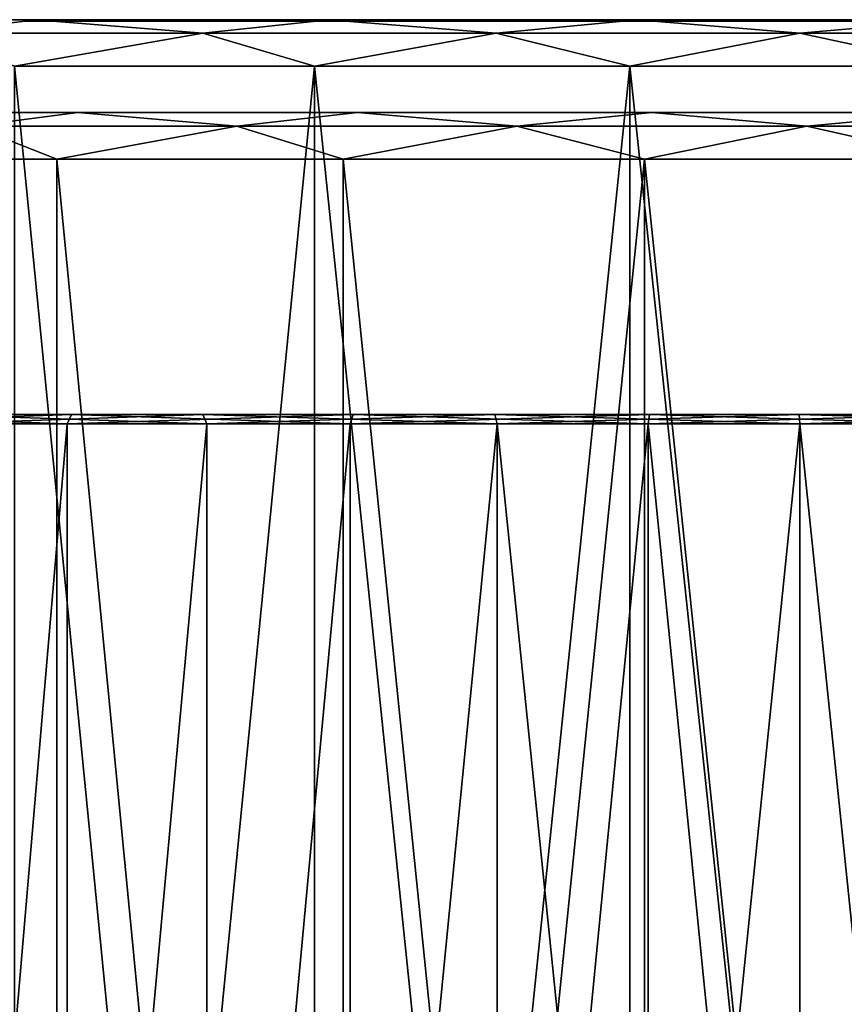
# Model space of a CAD drawing. Header units: millimetres. Extents: x -682 to 137, y -14 to 967.
# Tile 157 of 256: x -420 to -402, y 54 to 76. Entities that reach past the tile are written whole.
import ezdxf

# ---------------------------------------------------------------- set-up
doc = ezdxf.new("R2010")
doc.units = ezdxf.units.MM
doc.header["$LTSCALE"] = 65.185185
for name, color, linetype in [('3813', 7, 'CONTINUOUS'), ('3833', 7, 'CONTINUOUS'), ('3834', 7, 'CONTINUOUS'), ('3835', 7, 'CONTINUOUS'), ('3836', 7, 'CONTINUOUS'), ('3845', 7, 'CONTINUOUS'), ('3846', 7, 'CONTINUOUS'), ('3847', 7, 'CONTINUOUS'), ('3848', 7, 'CONTINUOUS'), ('3956', 7, 'CONTINUOUS'), ('3957', 7, 'CONTINUOUS'), ('3958', 7, 'CONTINUOUS'), ('3959', 7, 'CONTINUOUS'), ('3960', 7, 'CONTINUOUS'), ('3961', 7, 'CONTINUOUS'), ('3980', 7, 'CONTINUOUS'), ('3981', 7, 'CONTINUOUS'), ('3982', 7, 'CONTINUOUS'), ('3983', 7, 'CONTINUOUS'), ('3998', 7, 'CONTINUOUS'), ('3999', 7, 'CONTINUOUS'), ('4000', 7, 'CONTINUOUS'), ('4002', 7, 'CONTINUOUS')]:
    doc.layers.add(name, color=color, linetype=linetype)

msp = doc.modelspace()

# ---------------------------------------------------------------- linework, layer by layer
at = {"layer": '3813', "color": 7, "linetype": 'CONTINUOUS', "true_color": 0x96918c}
for points in [[(-424.569, 67, 33.817), (-418.975, 67, 37.244), (-421.987, 67, 33.654), (-424.569, 67, 33.817)], [(-418.975, 67, -37.244), (-424.569, 67, -33.817), (-421.987, 67, -33.654), (-418.975, 67, -37.244)], [(-421.987, 67, 33.654), (-418.975, 67, 37.244), (-416.15, 67, 36.813), (-421.987, 67, 33.654)], [(-416.15, 67, -36.813), (-418.975, 67, -37.244), (-421.987, 67, -33.654), (-416.15, 67, -36.813)], [(-418.975, 67, 37.244), (-412.915, 67, 39.755), (-416.15, 67, 36.813), (-418.975, 67, 37.244)], [(-412.915, 67, -39.755), (-418.975, 67, -37.244), (-416.15, 67, -36.813), (-412.915, 67, -39.755)], [(-416.15, 67, 36.813), (-412.915, 67, 39.755), (-409.87, 67, 38.969), (-416.15, 67, 36.813)], [(-409.87, 67, -38.969), (-412.915, 67, -39.755), (-416.15, 67, -36.813), (-409.87, 67, -38.969)], [(-412.915, 67, 39.755), (-406.538, 67, 41.286), (-409.87, 67, 38.969), (-412.915, 67, 39.755)], [(-406.538, 67, -41.286), (-412.915, 67, -39.755), (-409.87, 67, -38.969), (-406.538, 67, -41.286)], [(-409.87, 67, 38.969), (-406.538, 67, 41.286), (-403.32, 67, 40.062), (-409.87, 67, 38.969)], [(-403.32, 67, -40.062), (-406.538, 67, -41.286), (-409.87, 67, -38.969), (-403.32, 67, -40.062)], [(-406.538, 67, 41.286), (-400, 67, 41.8), (-403.32, 67, 40.062), (-406.538, 67, 41.286)], [(-400, 67, -41.8), (-406.538, 67, -41.286), (-403.32, 67, -40.062), (-400, 67, -41.8)], [(-403.32, 67, 40.062), (-400, 67, 41.8), (-396.68, 67, 40.062), (-403.32, 67, 40.062)], [(-396.68, 67, -40.062), (-400, 67, -41.8), (-403.32, 67, -40.062), (-396.68, 67, -40.062)]]:
    msp.add_3dface(points, dxfattribs=at)
at = {"layer": '3833', "color": 7, "linetype": 'CONTINUOUS', "true_color": 0x96918c}
for points in [[(-419.068, 1, -37.422), (-424.687, 1, -33.979), (-419.068, 66.8, -37.422), (-419.068, 1, -37.422)], [(-419.068, 66.8, -37.422), (-424.687, 1, -33.979), (-424.687, 66.8, -33.978), (-419.068, 66.8, -37.422)], [(-412.979, 1, -39.944), (-419.068, 1, -37.422), (-412.979, 66.8, -39.944), (-412.979, 1, -39.944)], [(-412.979, 66.8, -39.944), (-419.068, 1, -37.422), (-419.068, 66.8, -37.422), (-412.979, 66.8, -39.944)], [(-406.57, 1, -41.483), (-412.979, 1, -39.944), (-406.57, 66.8, -41.483), (-406.57, 1, -41.483)], [(-406.57, 66.8, -41.483), (-412.979, 1, -39.944), (-412.979, 66.8, -39.944), (-406.57, 66.8, -41.483)], [(-400, 1, -42), (-406.57, 1, -41.483), (-400, 66.8, -42), (-400, 1, -42)], [(-400, 66.8, -42), (-406.57, 1, -41.483), (-406.57, 66.8, -41.483), (-400, 66.8, -42)]]:
    msp.add_3dface(points, dxfattribs=at)
at = {"layer": '3834', "color": 7, "linetype": 'CONTINUOUS', "true_color": 0x96918c}
for points in [[(-424.687, 1, 33.979), (-419.068, 1, 37.422), (-419.068, 66.8, 37.422), (-424.687, 1, 33.979)], [(-424.687, 66.8, 33.978), (-424.687, 1, 33.979), (-419.068, 66.8, 37.422), (-424.687, 66.8, 33.978)], [(-419.068, 1, 37.422), (-412.979, 1, 39.944), (-412.979, 66.8, 39.944), (-419.068, 1, 37.422)], [(-419.068, 66.8, 37.422), (-419.068, 1, 37.422), (-412.979, 66.8, 39.944), (-419.068, 66.8, 37.422)], [(-412.979, 1, 39.944), (-406.57, 1, 41.483), (-406.57, 66.8, 41.483), (-412.979, 1, 39.944)], [(-412.979, 66.8, 39.944), (-412.979, 1, 39.944), (-406.57, 66.8, 41.483), (-412.979, 66.8, 39.944)], [(-406.57, 1, 41.483), (-400, 1, 42), (-406.57, 66.8, 41.483), (-406.57, 1, 41.483)], [(-406.57, 66.8, 41.483), (-400, 1, 42), (-400, 66.8, 42), (-406.57, 66.8, 41.483)]]:
    msp.add_3dface(points, dxfattribs=at)
at = {"layer": '3835', "color": 7, "linetype": 'CONTINUOUS', "true_color": 0x96918c}
for points in [[(-416.068, 66.8, -36.631), (-421.878, 66.8, -33.486), (-421.878, 3, -33.487), (-416.068, 66.8, -36.631)], [(-416.068, 3, -36.631), (-416.068, 66.8, -36.631), (-421.878, 3, -33.487), (-416.068, 3, -36.631)], [(-409.82, 66.8, -38.776), (-416.068, 66.8, -36.631), (-416.068, 3, -36.631), (-409.82, 66.8, -38.776)], [(-409.819, 3, -38.776), (-409.82, 66.8, -38.776), (-416.068, 3, -36.631), (-409.819, 3, -38.776)], [(-403.303, 66.8, -39.863), (-409.82, 66.8, -38.776), (-403.303, 3, -39.863), (-403.303, 66.8, -39.863)], [(-403.303, 3, -39.863), (-409.82, 66.8, -38.776), (-409.819, 3, -38.776), (-403.303, 3, -39.863)], [(-396.697, 66.8, -39.863), (-403.303, 66.8, -39.863), (-396.697, 3, -39.863), (-396.697, 66.8, -39.863)], [(-396.697, 3, -39.863), (-403.303, 66.8, -39.863), (-403.303, 3, -39.863), (-396.697, 3, -39.863)]]:
    msp.add_3dface(points, dxfattribs=at)
at = {"layer": '3836', "color": 7, "linetype": 'CONTINUOUS', "true_color": 0x96918c}
for points in [[(-421.878, 66.8, 33.486), (-416.068, 66.8, 36.631), (-421.878, 3, 33.487), (-421.878, 66.8, 33.486)], [(-421.878, 3, 33.487), (-416.068, 66.8, 36.631), (-416.068, 3, 36.631), (-421.878, 3, 33.487)], [(-416.068, 66.8, 36.631), (-409.82, 66.8, 38.776), (-416.068, 3, 36.631), (-416.068, 66.8, 36.631)], [(-416.068, 3, 36.631), (-409.82, 66.8, 38.776), (-409.819, 3, 38.776), (-416.068, 3, 36.631)], [(-409.82, 66.8, 38.776), (-403.303, 66.8, 39.863), (-409.819, 3, 38.776), (-409.82, 66.8, 38.776)], [(-409.819, 3, 38.776), (-403.303, 66.8, 39.863), (-403.303, 3, 39.863), (-409.819, 3, 38.776)], [(-403.303, 66.8, 39.863), (-396.697, 66.8, 39.863), (-403.303, 3, 39.863), (-403.303, 66.8, 39.863)], [(-403.303, 3, 39.863), (-396.697, 66.8, 39.863), (-396.697, 3, 39.863), (-403.303, 3, 39.863)]]:
    msp.add_3dface(points, dxfattribs=at)
at = {"layer": '3845', "color": 7, "linetype": 'CONTINUOUS', "true_color": 0x96918c}
for points in [[(-424.569, 67, 33.817), (-424.687, 66.8, 33.978), (-419.068, 66.8, 37.422), (-424.569, 67, 33.817)], [(-418.975, 67, 37.244), (-424.569, 67, 33.817), (-419.068, 66.8, 37.422), (-418.975, 67, 37.244)], [(-418.975, 67, 37.244), (-419.068, 66.8, 37.422), (-412.979, 66.8, 39.944), (-418.975, 67, 37.244)], [(-412.915, 67, 39.755), (-418.975, 67, 37.244), (-412.979, 66.8, 39.944), (-412.915, 67, 39.755)], [(-412.915, 67, 39.755), (-412.979, 66.8, 39.944), (-406.57, 66.8, 41.483), (-412.915, 67, 39.755)], [(-406.538, 67, 41.286), (-412.915, 67, 39.755), (-406.57, 66.8, 41.483), (-406.538, 67, 41.286)], [(-406.538, 67, 41.286), (-406.57, 66.8, 41.483), (-400, 66.8, 42), (-406.538, 67, 41.286)], [(-400, 67, 41.8), (-406.538, 67, 41.286), (-400, 66.8, 42), (-400, 67, 41.8)]]:
    msp.add_3dface(points, dxfattribs=at)
at = {"layer": '3846', "color": 7, "linetype": 'CONTINUOUS', "true_color": 0x96918c}
for points in [[(-424.569, 67, -33.817), (-418.975, 67, -37.244), (-424.687, 66.8, -33.978), (-424.569, 67, -33.817)], [(-418.975, 67, -37.244), (-419.068, 66.8, -37.422), (-424.687, 66.8, -33.978), (-418.975, 67, -37.244)], [(-418.975, 67, -37.244), (-412.915, 67, -39.755), (-419.068, 66.8, -37.422), (-418.975, 67, -37.244)], [(-412.915, 67, -39.755), (-412.979, 66.8, -39.944), (-419.068, 66.8, -37.422), (-412.915, 67, -39.755)], [(-412.915, 67, -39.755), (-406.538, 67, -41.286), (-412.979, 66.8, -39.944), (-412.915, 67, -39.755)], [(-406.538, 67, -41.286), (-406.57, 66.8, -41.483), (-412.979, 66.8, -39.944), (-406.538, 67, -41.286)], [(-406.538, 67, -41.286), (-400, 67, -41.8), (-406.57, 66.8, -41.483), (-406.538, 67, -41.286)], [(-400, 67, -41.8), (-400, 66.8, -42), (-406.57, 66.8, -41.483), (-400, 67, -41.8)]]:
    msp.add_3dface(points, dxfattribs=at)
at = {"layer": '3847', "color": 7, "linetype": 'CONTINUOUS', "true_color": 0x96918c}
for points in [[(-421.987, 67, 33.654), (-416.15, 67, 36.813), (-421.878, 66.8, 33.486), (-421.987, 67, 33.654)], [(-416.15, 67, 36.813), (-416.068, 66.8, 36.631), (-421.878, 66.8, 33.486), (-416.15, 67, 36.813)], [(-416.15, 67, 36.813), (-409.87, 67, 38.969), (-416.068, 66.8, 36.631), (-416.15, 67, 36.813)], [(-409.87, 67, 38.969), (-409.82, 66.8, 38.776), (-416.068, 66.8, 36.631), (-409.87, 67, 38.969)], [(-409.87, 67, 38.969), (-403.32, 67, 40.062), (-409.82, 66.8, 38.776), (-409.87, 67, 38.969)], [(-403.32, 67, 40.062), (-403.303, 66.8, 39.863), (-409.82, 66.8, 38.776), (-403.32, 67, 40.062)], [(-403.32, 67, 40.062), (-396.68, 67, 40.062), (-403.303, 66.8, 39.863), (-403.32, 67, 40.062)], [(-396.68, 67, 40.062), (-396.697, 66.8, 39.863), (-403.303, 66.8, 39.863), (-396.68, 67, 40.062)]]:
    msp.add_3dface(points, dxfattribs=at)
at = {"layer": '3848', "color": 7, "linetype": 'CONTINUOUS', "true_color": 0x96918c}
for points in [[(-416.15, 67, -36.813), (-421.987, 67, -33.654), (-416.068, 66.8, -36.631), (-416.15, 67, -36.813)], [(-421.987, 67, -33.654), (-421.878, 66.8, -33.486), (-416.068, 66.8, -36.631), (-421.987, 67, -33.654)], [(-409.87, 67, -38.969), (-416.15, 67, -36.813), (-409.82, 66.8, -38.776), (-409.87, 67, -38.969)], [(-416.15, 67, -36.813), (-416.068, 66.8, -36.631), (-409.82, 66.8, -38.776), (-416.15, 67, -36.813)], [(-403.32, 67, -40.062), (-409.87, 67, -38.969), (-403.303, 66.8, -39.863), (-403.32, 67, -40.062)], [(-409.87, 67, -38.969), (-409.82, 66.8, -38.776), (-403.303, 66.8, -39.863), (-409.87, 67, -38.969)], [(-396.68, 67, -40.062), (-403.32, 67, -40.062), (-396.697, 66.8, -39.863), (-396.68, 67, -40.062)], [(-403.32, 67, -40.062), (-403.303, 66.8, -39.863), (-396.697, 66.8, -39.863), (-403.32, 67, -40.062)]]:
    msp.add_3dface(points, dxfattribs=at)
at = {"layer": '3956', "color": 7, "linetype": 'CONTINUOUS', "true_color": 0x96918c}
for points in [[(-424.981, 72.5, 34.383), (-419.295, 72.5, 37.868), (-419.295, 8.7, 37.868), (-424.981, 72.5, 34.383)], [(-424.981, 8.7, 34.383), (-424.981, 72.5, 34.383), (-419.295, 8.7, 37.868), (-424.981, 8.7, 34.383)], [(-419.295, 72.5, 37.868), (-413.133, 72.5, 40.42), (-413.133, 8.7, 40.42), (-419.295, 72.5, 37.868)], [(-419.295, 8.7, 37.868), (-419.295, 72.5, 37.868), (-413.133, 8.7, 40.42), (-419.295, 8.7, 37.868)], [(-413.133, 72.5, 40.42), (-406.648, 72.5, 41.977), (-413.133, 8.7, 40.42), (-413.133, 72.5, 40.42)], [(-413.133, 8.7, 40.42), (-406.648, 72.5, 41.977), (-406.649, 8.7, 41.977), (-413.133, 8.7, 40.42)], [(-406.648, 72.5, 41.977), (-400, 72.5, 42.5), (-406.649, 8.7, 41.977), (-406.648, 72.5, 41.977)], [(-406.649, 8.7, 41.977), (-400, 72.5, 42.5), (-400, 8.7, 42.5), (-406.649, 8.7, 41.977)]]:
    msp.add_3dface(points, dxfattribs=at)
at = {"layer": '3957', "color": 7, "linetype": 'CONTINUOUS', "true_color": 0x96918c}
for points in [[(-440.989, 73.5, -6.489), (-358.5, 73.5), (-441.5, 73.5), (-440.989, 73.5, -6.489)], [(-441.5, 73.5), (-358.5, 73.5), (-359.011, 73.5, 6.489), (-441.5, 73.5)], [(-440.989, 73.5, 6.489), (-441.5, 73.5), (-359.011, 73.5, 6.489), (-440.989, 73.5, 6.489)], [(-359.011, 73.5, -6.489), (-358.5, 73.5), (-440.989, 73.5, -6.489), (-359.011, 73.5, -6.489)], [(-439.47, 73.5, -12.821), (-359.011, 73.5, -6.489), (-440.989, 73.5, -6.489), (-439.47, 73.5, -12.821)], [(-439.47, 73.5, 12.822), (-440.989, 73.5, 6.489), (-360.53, 73.5, 12.821), (-439.47, 73.5, 12.822)], [(-360.53, 73.5, 12.821), (-440.989, 73.5, 6.489), (-359.011, 73.5, 6.489), (-360.53, 73.5, 12.821)], [(-360.53, 73.5, -12.822), (-359.011, 73.5, -6.489), (-439.47, 73.5, -12.821), (-360.53, 73.5, -12.822)], [(-436.978, 73.5, -18.838), (-360.53, 73.5, -12.822), (-439.47, 73.5, -12.821), (-436.978, 73.5, -18.838)], [(-436.978, 73.5, 18.838), (-439.47, 73.5, 12.822), (-363.022, 73.5, 18.838), (-436.978, 73.5, 18.838)], [(-363.022, 73.5, 18.838), (-439.47, 73.5, 12.822), (-360.53, 73.5, 12.821), (-363.022, 73.5, 18.838)], [(-363.022, 73.5, -18.838), (-360.53, 73.5, -12.822), (-436.978, 73.5, -18.838), (-363.022, 73.5, -18.838)], [(-433.575, 73.5, -24.391), (-363.022, 73.5, -18.838), (-436.978, 73.5, -18.838), (-433.575, 73.5, -24.391)], [(-433.575, 73.5, 24.392), (-436.978, 73.5, 18.838), (-366.425, 73.5, 24.391), (-433.575, 73.5, 24.392)], [(-366.425, 73.5, 24.391), (-436.978, 73.5, 18.838), (-363.022, 73.5, 18.838), (-366.425, 73.5, 24.391)], [(-366.425, 73.5, -24.392), (-363.022, 73.5, -18.838), (-433.575, 73.5, -24.391), (-366.425, 73.5, -24.392)], [(-429.345, 73.5, -29.344), (-366.425, 73.5, -24.392), (-433.575, 73.5, -24.391), (-429.345, 73.5, -29.344)], [(-429.345, 73.5, 29.344), (-433.575, 73.5, 24.392), (-370.655, 73.5, 29.344), (-429.345, 73.5, 29.344)], [(-370.655, 73.5, 29.344), (-433.575, 73.5, 24.392), (-366.425, 73.5, 24.391), (-370.655, 73.5, 29.344)], [(-370.655, 73.5, -29.344), (-366.425, 73.5, -24.392), (-429.345, 73.5, -29.344), (-370.655, 73.5, -29.344)], [(-424.393, 73.5, -33.574), (-370.655, 73.5, -29.344), (-429.345, 73.5, -29.344), (-424.393, 73.5, -33.574)], [(-424.392, 73.5, 33.574), (-429.345, 73.5, 29.344), (-375.607, 73.5, 33.574), (-424.392, 73.5, 33.574)], [(-375.607, 73.5, 33.574), (-429.345, 73.5, 29.344), (-370.655, 73.5, 29.344), (-375.607, 73.5, 33.574)], [(-375.608, 73.5, -33.574), (-370.655, 73.5, -29.344), (-424.393, 73.5, -33.574), (-375.608, 73.5, -33.574)], [(-418.839, 73.5, -36.977), (-375.608, 73.5, -33.574), (-424.393, 73.5, -33.574), (-418.839, 73.5, -36.977)], [(-418.839, 73.5, 36.977), (-424.392, 73.5, 33.574), (-381.161, 73.5, 36.977), (-418.839, 73.5, 36.977)], [(-381.161, 73.5, 36.977), (-424.392, 73.5, 33.574), (-375.607, 73.5, 33.574), (-381.161, 73.5, 36.977)], [(-381.161, 73.5, -36.977), (-375.608, 73.5, -33.574), (-418.839, 73.5, -36.977), (-381.161, 73.5, -36.977)], [(-412.823, 73.5, -39.469), (-381.161, 73.5, -36.977), (-418.839, 73.5, -36.977), (-412.823, 73.5, -39.469)], [(-412.822, 73.5, 39.469), (-418.839, 73.5, 36.977), (-387.177, 73.5, 39.469), (-412.822, 73.5, 39.469)], [(-387.177, 73.5, 39.469), (-418.839, 73.5, 36.977), (-381.161, 73.5, 36.977), (-387.177, 73.5, 39.469)], [(-387.178, 73.5, -39.469), (-381.161, 73.5, -36.977), (-412.823, 73.5, -39.469), (-387.178, 73.5, -39.469)], [(-406.491, 73.5, -40.989), (-387.178, 73.5, -39.469), (-412.823, 73.5, -39.469), (-406.491, 73.5, -40.989)], [(-406.491, 73.5, 40.989), (-412.822, 73.5, 39.469), (-393.509, 73.5, 40.989), (-406.491, 73.5, 40.989)], [(-393.509, 73.5, 40.989), (-412.822, 73.5, 39.469), (-387.177, 73.5, 39.469), (-393.509, 73.5, 40.989)], [(-393.509, 73.5, -40.989), (-387.178, 73.5, -39.469), (-406.491, 73.5, -40.989), (-393.509, 73.5, -40.989)], [(-400, 73.5, -41.5), (-393.509, 73.5, -40.989), (-406.491, 73.5, -40.989), (-400, 73.5, -41.5)], [(-400, 73.5, 41.5), (-406.491, 73.5, 40.989), (-393.509, 73.5, 40.989), (-400, 73.5, 41.5)]]:
    msp.add_3dface(points, dxfattribs=at)
at = {"layer": '3958', "color": 7, "linetype": 'CONTINUOUS', "true_color": 0x96918c}
for points in [[(-443.5, 75.5), (-442.965, 75.5, 6.802), (-419.982, 75.5, 0.836), (-443.5, 75.5)], [(-442.965, 75.5, -6.803), (-443.5, 75.5), (-419.627, 75.5, -3.841), (-442.965, 75.5, -6.803)], [(-419.627, 75.5, -3.841), (-443.5, 75.5), (-419.982, 75.5, 0.836), (-419.627, 75.5, -3.841)], [(-442.965, 75.5, 6.802), (-441.372, 75.5, 13.44), (-417.432, 75.5, 9.805), (-442.965, 75.5, 6.802)], [(-419.982, 75.5, 0.836), (-442.965, 75.5, 6.802), (-419.237, 75.5, 5.471), (-419.982, 75.5, 0.836)], [(-419.237, 75.5, 5.471), (-442.965, 75.5, 6.802), (-417.432, 75.5, 9.805), (-419.237, 75.5, 5.471)], [(-441.372, 75.5, -13.44), (-442.965, 75.5, -6.803), (-415.753, 75.5, -12.323), (-441.372, 75.5, -13.44)], [(-415.753, 75.5, -12.323), (-442.965, 75.5, -6.803), (-418.191, 75.5, -8.312), (-415.753, 75.5, -12.323)], [(-418.191, 75.5, -8.312), (-442.965, 75.5, -6.803), (-419.627, 75.5, -3.841), (-418.191, 75.5, -8.312)], [(-441.372, 75.5, 13.44), (-438.76, 75.5, 19.746), (-414.668, 75.5, 13.595), (-441.372, 75.5, 13.44)], [(-417.432, 75.5, 9.805), (-441.372, 75.5, 13.44), (-414.668, 75.5, 13.595), (-417.432, 75.5, 9.805)], [(-438.76, 75.5, -19.747), (-441.372, 75.5, -13.44), (-404, 75.5, -19.596), (-438.76, 75.5, -19.747)], [(-404, 75.5, -19.596), (-441.372, 75.5, -13.44), (-408.456, 75.5, -18.124), (-404, 75.5, -19.596)], [(-408.456, 75.5, -18.124), (-441.372, 75.5, -13.44), (-412.449, 75.5, -15.653), (-408.456, 75.5, -18.124)], [(-412.449, 75.5, -15.653), (-441.372, 75.5, -13.44), (-415.753, 75.5, -12.323), (-412.449, 75.5, -15.653)], [(-438.76, 75.5, 19.746), (-435.193, 75.5, 25.567), (-402.348, 75.5, 19.861), (-438.76, 75.5, 19.746)], [(-414.668, 75.5, 13.595), (-438.76, 75.5, 19.746), (-411.094, 75.5, 16.641), (-414.668, 75.5, 13.595)], [(-411.094, 75.5, 16.641), (-438.76, 75.5, 19.746), (-406.91, 75.5, 18.768), (-411.094, 75.5, 16.641)], [(-406.91, 75.5, 18.768), (-438.76, 75.5, 19.746), (-402.348, 75.5, 19.861), (-406.91, 75.5, 18.768)], [(-435.193, 75.5, -25.567), (-438.76, 75.5, -19.747), (-401.75, 75.5, -23.096), (-435.193, 75.5, -25.567)], [(-438.76, 75.5, -19.747), (-404, 75.5, -19.596), (-401.75, 75.5, -23.096), (-438.76, 75.5, -19.747)], [(-364.807, 75.5, 25.567), (-361.24, 75.5, 19.747), (-435.193, 75.5, 25.567), (-364.807, 75.5, 25.567)], [(-435.193, 75.5, 25.567), (-361.24, 75.5, 19.747), (-397.652, 75.5, 19.861), (-435.193, 75.5, 25.567)], [(-430.759, 75.5, 30.759), (-364.807, 75.5, 25.567), (-435.193, 75.5, 25.567), (-430.759, 75.5, 30.759)], [(-402.348, 75.5, 19.861), (-435.193, 75.5, 25.567), (-397.652, 75.5, 19.861), (-402.348, 75.5, 19.861)], [(-430.759, 75.5, -30.759), (-435.193, 75.5, -25.567), (-369.241, 75.5, -30.759), (-430.759, 75.5, -30.759)], [(-369.241, 75.5, -30.759), (-435.193, 75.5, -25.567), (-364.807, 75.5, -25.567), (-369.241, 75.5, -30.759)], [(-364.807, 75.5, -25.567), (-435.193, 75.5, -25.567), (-401.75, 75.5, -23.096), (-364.807, 75.5, -25.567)], [(-369.241, 75.5, 30.759), (-364.807, 75.5, 25.567), (-430.759, 75.5, 30.759), (-369.241, 75.5, 30.759)], [(-425.568, 75.5, 35.192), (-369.241, 75.5, 30.759), (-430.759, 75.5, 30.759), (-425.568, 75.5, 35.192)], [(-425.568, 75.5, -35.192), (-430.759, 75.5, -30.759), (-374.432, 75.5, -35.192), (-425.568, 75.5, -35.192)], [(-374.432, 75.5, -35.192), (-430.759, 75.5, -30.759), (-369.241, 75.5, -30.759), (-374.432, 75.5, -35.192)], [(-374.432, 75.5, 35.192), (-369.241, 75.5, 30.759), (-425.568, 75.5, 35.192), (-374.432, 75.5, 35.192)], [(-419.747, 75.5, 38.759), (-374.432, 75.5, 35.192), (-425.568, 75.5, 35.192), (-419.747, 75.5, 38.759)], [(-419.747, 75.5, -38.759), (-425.568, 75.5, -35.192), (-380.253, 75.5, -38.759), (-419.747, 75.5, -38.759)], [(-380.253, 75.5, -38.759), (-425.568, 75.5, -35.192), (-374.432, 75.5, -35.192), (-380.253, 75.5, -38.759)], [(-380.253, 75.5, 38.759), (-374.432, 75.5, 35.192), (-419.747, 75.5, 38.759), (-380.253, 75.5, 38.759)], [(-413.44, 75.5, 41.371), (-380.253, 75.5, 38.759), (-419.747, 75.5, 38.759), (-413.44, 75.5, 41.371)], [(-413.44, 75.5, -41.371), (-419.747, 75.5, -38.759), (-386.56, 75.5, -41.371), (-413.44, 75.5, -41.371)], [(-386.56, 75.5, -41.371), (-419.747, 75.5, -38.759), (-380.253, 75.5, -38.759), (-386.56, 75.5, -41.371)], [(-384, 75.5, -0.081), (-384.569, 75.5, -4.229), (-416, 75.5, -0.081), (-384, 75.5, -0.081)], [(-416, 75.5, -0.081), (-384.569, 75.5, -4.229), (-398.25, 75.5, -3.096), (-416, 75.5, -0.081)], [(-415.471, 75.5, 4.078), (-384, 75.5, -0.081), (-416, 75.5, -0.081), (-415.471, 75.5, 4.078)], [(-415.431, 75.5, -4.229), (-416, 75.5, -0.081), (-401.75, 75.5, -3.096), (-415.431, 75.5, -4.229)], [(-416, 75.5, -0.081), (-398.25, 75.5, -3.096), (-401.75, 75.5, -3.096), (-416, 75.5, -0.081)], [(-384.529, 75.5, 4.078), (-384, 75.5, -0.081), (-415.471, 75.5, 4.078), (-384.529, 75.5, 4.078)], [(-413.883, 75.5, 7.953), (-384.529, 75.5, 4.078), (-415.471, 75.5, 4.078), (-413.883, 75.5, 7.953)], [(-415.431, 75.5, -4.229), (-404, 75.5, -15.492), (-413.802, 75.5, -8.092), (-415.431, 75.5, -4.229)], [(-404, 75.5, -15.492), (-415.431, 75.5, -4.229), (-401.75, 75.5, -3.096), (-404, 75.5, -15.492)], [(-386.117, 75.5, 7.953), (-384.529, 75.5, 4.078), (-413.883, 75.5, 7.953), (-386.117, 75.5, 7.953)], [(-411.341, 75.5, 11.286), (-386.117, 75.5, 7.953), (-413.883, 75.5, 7.953), (-411.341, 75.5, 11.286)], [(-413.802, 75.5, -8.092), (-404, 75.5, -15.492), (-411.23, 75.5, -11.397), (-413.802, 75.5, -8.092)], [(-386.56, 75.5, 41.371), (-380.253, 75.5, 38.759), (-413.44, 75.5, 41.371), (-386.56, 75.5, 41.371)], [(-406.804, 75.5, 42.965), (-386.56, 75.5, 41.371), (-413.44, 75.5, 41.371), (-406.804, 75.5, 42.965)], [(-406.803, 75.5, -42.965), (-413.44, 75.5, -41.371), (-393.196, 75.5, -42.965), (-406.803, 75.5, -42.965)], [(-393.196, 75.5, -42.965), (-413.44, 75.5, -41.371), (-386.56, 75.5, -41.371), (-393.196, 75.5, -42.965)], [(-388.659, 75.5, 11.286), (-386.117, 75.5, 7.953), (-411.341, 75.5, 11.286), (-388.659, 75.5, 11.286)], [(-408.024, 75.5, 13.843), (-388.659, 75.5, 11.286), (-411.341, 75.5, 11.286), (-408.024, 75.5, 13.843)], [(-411.23, 75.5, -11.397), (-404, 75.5, -15.492), (-407.884, 75.5, -13.922), (-411.23, 75.5, -11.397)], [(-391.976, 75.5, 13.843), (-388.659, 75.5, 11.286), (-408.024, 75.5, 13.843), (-391.976, 75.5, 13.843)], [(-404.153, 75.5, 15.451), (-391.976, 75.5, 13.843), (-408.024, 75.5, 13.843), (-404.153, 75.5, 15.451)], [(-393.197, 75.5, 42.965), (-386.56, 75.5, 41.371), (-406.804, 75.5, 42.965), (-393.197, 75.5, 42.965)], [(-400, 75.5, 43.5), (-393.197, 75.5, 42.965), (-406.804, 75.5, 42.965), (-400, 75.5, 43.5)], [(-400, 75.5, -43.5), (-406.803, 75.5, -42.965), (-393.196, 75.5, -42.965), (-400, 75.5, -43.5)], [(-395.847, 75.5, 15.451), (-391.976, 75.5, 13.843), (-404.153, 75.5, 15.451), (-395.847, 75.5, 15.451)], [(-400, 75.5, 16), (-395.847, 75.5, 15.451), (-404.153, 75.5, 15.451), (-400, 75.5, 16)], [(-404, 75.5, -19.596), (-404, 75.5, -15.492), (-401.75, 75.5, -23.096), (-404, 75.5, -19.596)], [(-401.75, 75.5, -23.096), (-404, 75.5, -15.492), (-401.75, 75.5, -3.096), (-401.75, 75.5, -23.096)]]:
    msp.add_3dface(points, dxfattribs=at)
at = {"layer": '3959', "color": 7, "linetype": 'CONTINUOUS', "true_color": 0x96918c}
for points in [[(-420.203, 8.7, 39.65), (-413.751, 8.7, 42.322), (-420.203, 74.5, 39.65), (-420.203, 8.7, 39.65)], [(-420.203, 74.5, 39.65), (-413.751, 8.7, 42.322), (-413.751, 74.5, 42.322), (-420.203, 74.5, 39.65)], [(-413.751, 8.7, 42.322), (-406.961, 8.7, 43.952), (-413.751, 74.5, 42.322), (-413.751, 8.7, 42.322)], [(-413.751, 74.5, 42.322), (-406.961, 8.7, 43.952), (-406.961, 74.5, 43.952), (-413.751, 74.5, 42.322)], [(-406.961, 8.7, 43.952), (-400, 8.7, 44.5), (-406.961, 74.5, 43.952), (-406.961, 8.7, 43.952)], [(-406.961, 74.5, 43.952), (-400, 8.7, 44.5), (-400, 74.5, 44.5), (-406.961, 74.5, 43.952)]]:
    msp.add_3dface(points, dxfattribs=at)
at = {"layer": '3960', "color": 7, "linetype": 'CONTINUOUS', "true_color": 0x96918c}
for points in [[(-419.295, 72.5, -37.868), (-424.981, 72.5, -34.383), (-419.295, 8.7, -37.868), (-419.295, 72.5, -37.868)], [(-419.295, 8.7, -37.868), (-424.981, 72.5, -34.383), (-424.981, 8.7, -34.383), (-419.295, 8.7, -37.868)], [(-413.133, 72.5, -40.42), (-419.295, 72.5, -37.868), (-413.133, 8.7, -40.42), (-413.133, 72.5, -40.42)], [(-413.133, 8.7, -40.42), (-419.295, 72.5, -37.868), (-419.295, 8.7, -37.868), (-413.133, 8.7, -40.42)], [(-406.648, 72.5, -41.977), (-413.133, 72.5, -40.42), (-406.649, 8.7, -41.977), (-406.648, 72.5, -41.977)], [(-406.649, 8.7, -41.977), (-413.133, 72.5, -40.42), (-413.133, 8.7, -40.42), (-406.649, 8.7, -41.977)], [(-400, 8.7, -42.5), (-406.648, 72.5, -41.977), (-406.649, 8.7, -41.977), (-400, 8.7, -42.5)], [(-400, 72.5, -42.5), (-406.648, 72.5, -41.977), (-400, 8.7, -42.5), (-400, 72.5, -42.5)]]:
    msp.add_3dface(points, dxfattribs=at)
at = {"layer": '3961', "color": 7, "linetype": 'CONTINUOUS', "true_color": 0x96918c}
for points in [[(-413.751, 8.7, -42.322), (-420.203, 8.7, -39.65), (-413.751, 74.5, -42.322), (-413.751, 8.7, -42.322)], [(-413.751, 74.5, -42.322), (-420.203, 8.7, -39.65), (-420.203, 74.5, -39.65), (-413.751, 74.5, -42.322)], [(-406.961, 8.7, -43.952), (-413.751, 8.7, -42.322), (-406.961, 74.5, -43.952), (-406.961, 8.7, -43.952)], [(-406.961, 74.5, -43.952), (-413.751, 8.7, -42.322), (-413.751, 74.5, -42.322), (-406.961, 74.5, -43.952)], [(-400, 8.7, -44.5), (-406.961, 8.7, -43.952), (-400, 74.5, -44.5), (-400, 8.7, -44.5)], [(-400, 74.5, -44.5), (-406.961, 8.7, -43.952), (-406.961, 74.5, -43.952), (-400, 74.5, -44.5)]]:
    msp.add_3dface(points, dxfattribs=at)
at = {"layer": '3980', "color": 7, "linetype": 'CONTINUOUS', "true_color": 0x96918c}
for points in [[(-424.392, 73.5, 33.574), (-418.839, 73.5, 36.977), (-421.104, 73.207, 36.552), (-424.392, 73.5, 33.574)], [(-421.104, 73.207, 36.552), (-418.839, 73.5, 36.977), (-415.42, 73.207, 39.289), (-421.104, 73.207, 36.552)], [(-418.839, 73.5, 36.977), (-412.822, 73.5, 39.469), (-415.42, 73.207, 39.289), (-418.839, 73.5, 36.977)], [(-415.42, 73.207, 39.289), (-412.822, 73.5, 39.469), (-409.392, 73.207, 41.149), (-415.42, 73.207, 39.289)], [(-412.822, 73.5, 39.469), (-406.491, 73.5, 40.989), (-409.392, 73.207, 41.149), (-412.822, 73.5, 39.469)], [(-409.392, 73.207, 41.149), (-406.491, 73.5, 40.989), (-403.154, 73.207, 42.089), (-409.392, 73.207, 41.149)], [(-406.491, 73.5, 40.989), (-400, 73.5, 41.5), (-403.154, 73.207, 42.089), (-406.491, 73.5, 40.989)], [(-403.154, 73.207, 42.089), (-400, 73.5, 41.5), (-396.846, 73.207, 42.089), (-403.154, 73.207, 42.089)], [(-419.295, 72.5, 37.868), (-424.981, 72.5, 34.383), (-421.104, 73.207, 36.552), (-419.295, 72.5, 37.868)], [(-419.295, 72.5, 37.868), (-421.104, 73.207, 36.552), (-415.42, 73.207, 39.289), (-419.295, 72.5, 37.868)], [(-413.133, 72.5, 40.42), (-419.295, 72.5, 37.868), (-415.42, 73.207, 39.289), (-413.133, 72.5, 40.42)], [(-413.133, 72.5, 40.42), (-415.42, 73.207, 39.289), (-409.392, 73.207, 41.149), (-413.133, 72.5, 40.42)], [(-406.648, 72.5, 41.977), (-413.133, 72.5, 40.42), (-409.392, 73.207, 41.149), (-406.648, 72.5, 41.977)], [(-406.648, 72.5, 41.977), (-409.392, 73.207, 41.149), (-403.154, 73.207, 42.089), (-406.648, 72.5, 41.977)], [(-400, 72.5, 42.5), (-406.648, 72.5, 41.977), (-403.154, 73.207, 42.089), (-400, 72.5, 42.5)], [(-400, 72.5, 42.5), (-403.154, 73.207, 42.089), (-396.846, 73.207, 42.089), (-400, 72.5, 42.5)]]:
    msp.add_3dface(points, dxfattribs=at)
at = {"layer": '3981', "color": 7, "linetype": 'CONTINUOUS', "true_color": 0x96918c}
for points in [[(-418.839, 73.5, -36.977), (-424.393, 73.5, -33.574), (-421.104, 73.207, -36.552), (-418.839, 73.5, -36.977)], [(-415.42, 73.207, -39.289), (-418.839, 73.5, -36.977), (-421.104, 73.207, -36.552), (-415.42, 73.207, -39.289)], [(-412.823, 73.5, -39.469), (-418.839, 73.5, -36.977), (-415.42, 73.207, -39.289), (-412.823, 73.5, -39.469)], [(-409.392, 73.207, -41.149), (-412.823, 73.5, -39.469), (-415.42, 73.207, -39.289), (-409.392, 73.207, -41.149)], [(-406.491, 73.5, -40.989), (-412.823, 73.5, -39.469), (-409.392, 73.207, -41.149), (-406.491, 73.5, -40.989)], [(-403.154, 73.207, -42.089), (-406.491, 73.5, -40.989), (-409.392, 73.207, -41.149), (-403.154, 73.207, -42.089)], [(-400, 73.5, -41.5), (-406.491, 73.5, -40.989), (-403.154, 73.207, -42.089), (-400, 73.5, -41.5)], [(-396.846, 73.207, -42.089), (-400, 73.5, -41.5), (-403.154, 73.207, -42.089), (-396.846, 73.207, -42.089)], [(-424.981, 72.5, -34.383), (-419.295, 72.5, -37.868), (-421.104, 73.207, -36.552), (-424.981, 72.5, -34.383)], [(-419.295, 72.5, -37.868), (-415.42, 73.207, -39.289), (-421.104, 73.207, -36.552), (-419.295, 72.5, -37.868)], [(-419.295, 72.5, -37.868), (-413.133, 72.5, -40.42), (-415.42, 73.207, -39.289), (-419.295, 72.5, -37.868)], [(-413.133, 72.5, -40.42), (-409.392, 73.207, -41.149), (-415.42, 73.207, -39.289), (-413.133, 72.5, -40.42)], [(-413.133, 72.5, -40.42), (-406.648, 72.5, -41.977), (-409.392, 73.207, -41.149), (-413.133, 72.5, -40.42)], [(-406.648, 72.5, -41.977), (-403.154, 73.207, -42.089), (-409.392, 73.207, -41.149), (-406.648, 72.5, -41.977)], [(-406.648, 72.5, -41.977), (-400, 72.5, -42.5), (-403.154, 73.207, -42.089), (-406.648, 72.5, -41.977)], [(-400, 72.5, -42.5), (-396.846, 73.207, -42.089), (-403.154, 73.207, -42.089), (-400, 72.5, -42.5)]]:
    msp.add_3dface(points, dxfattribs=at)
at = {"layer": '3982', "color": 7, "linetype": 'CONTINUOUS', "true_color": 0x96918c}
for points in [[(-425.568, 75.5, -35.192), (-419.747, 75.5, -38.759), (-422.104, 75.207, -38.284), (-425.568, 75.5, -35.192)], [(-419.747, 75.5, -38.759), (-416.151, 75.207, -41.151), (-422.104, 75.207, -38.284), (-419.747, 75.5, -38.759)], [(-419.747, 75.5, -38.759), (-413.44, 75.5, -41.371), (-416.151, 75.207, -41.151), (-419.747, 75.5, -38.759)], [(-413.44, 75.5, -41.371), (-409.837, 75.207, -43.099), (-416.151, 75.207, -41.151), (-413.44, 75.5, -41.371)], [(-413.44, 75.5, -41.371), (-406.803, 75.5, -42.965), (-409.837, 75.207, -43.099), (-413.44, 75.5, -41.371)], [(-406.803, 75.5, -42.965), (-403.304, 75.207, -44.083), (-409.837, 75.207, -43.099), (-406.803, 75.5, -42.965)], [(-406.803, 75.5, -42.965), (-400, 75.5, -43.5), (-403.304, 75.207, -44.083), (-406.803, 75.5, -42.965)], [(-400, 75.5, -43.5), (-396.696, 75.207, -44.083), (-403.304, 75.207, -44.083), (-400, 75.5, -43.5)], [(-416.151, 75.207, -41.151), (-420.203, 74.5, -39.65), (-422.104, 75.207, -38.284), (-416.151, 75.207, -41.151)], [(-413.751, 74.5, -42.322), (-420.203, 74.5, -39.65), (-416.151, 75.207, -41.151), (-413.751, 74.5, -42.322)], [(-409.837, 75.207, -43.099), (-413.751, 74.5, -42.322), (-416.151, 75.207, -41.151), (-409.837, 75.207, -43.099)], [(-406.961, 74.5, -43.952), (-413.751, 74.5, -42.322), (-409.837, 75.207, -43.099), (-406.961, 74.5, -43.952)], [(-403.304, 75.207, -44.083), (-406.961, 74.5, -43.952), (-409.837, 75.207, -43.099), (-403.304, 75.207, -44.083)], [(-400, 74.5, -44.5), (-406.961, 74.5, -43.952), (-403.304, 75.207, -44.083), (-400, 74.5, -44.5)], [(-396.696, 75.207, -44.083), (-400, 74.5, -44.5), (-403.304, 75.207, -44.083), (-396.696, 75.207, -44.083)]]:
    msp.add_3dface(points, dxfattribs=at)
at = {"layer": '3983', "color": 7, "linetype": 'CONTINUOUS', "true_color": 0x96918c}
for points in [[(-419.747, 75.5, 38.759), (-425.568, 75.5, 35.192), (-422.104, 75.207, 38.284), (-419.747, 75.5, 38.759)], [(-419.747, 75.5, 38.759), (-422.104, 75.207, 38.284), (-416.151, 75.207, 41.151), (-419.747, 75.5, 38.759)], [(-413.44, 75.5, 41.371), (-419.747, 75.5, 38.759), (-416.151, 75.207, 41.151), (-413.44, 75.5, 41.371)], [(-413.44, 75.5, 41.371), (-416.151, 75.207, 41.151), (-409.837, 75.207, 43.099), (-413.44, 75.5, 41.371)], [(-406.804, 75.5, 42.965), (-413.44, 75.5, 41.371), (-409.837, 75.207, 43.099), (-406.804, 75.5, 42.965)], [(-406.804, 75.5, 42.965), (-409.837, 75.207, 43.099), (-403.304, 75.207, 44.083), (-406.804, 75.5, 42.965)], [(-400, 75.5, 43.5), (-406.804, 75.5, 42.965), (-403.304, 75.207, 44.083), (-400, 75.5, 43.5)], [(-400, 75.5, 43.5), (-403.304, 75.207, 44.083), (-396.696, 75.207, 44.083), (-400, 75.5, 43.5)], [(-422.104, 75.207, 38.284), (-420.203, 74.5, 39.65), (-416.151, 75.207, 41.151), (-422.104, 75.207, 38.284)], [(-420.203, 74.5, 39.65), (-413.751, 74.5, 42.322), (-416.151, 75.207, 41.151), (-420.203, 74.5, 39.65)], [(-416.151, 75.207, 41.151), (-413.751, 74.5, 42.322), (-409.837, 75.207, 43.099), (-416.151, 75.207, 41.151)], [(-413.751, 74.5, 42.322), (-406.961, 74.5, 43.952), (-409.837, 75.207, 43.099), (-413.751, 74.5, 42.322)], [(-409.837, 75.207, 43.099), (-406.961, 74.5, 43.952), (-403.304, 75.207, 44.083), (-409.837, 75.207, 43.099)], [(-406.961, 74.5, 43.952), (-400, 74.5, 44.5), (-403.304, 75.207, 44.083), (-406.961, 74.5, 43.952)], [(-403.304, 75.207, 44.083), (-400, 74.5, 44.5), (-396.696, 75.207, 44.083), (-403.304, 75.207, 44.083)]]:
    msp.add_3dface(points, dxfattribs=at)
at = {"layer": '3998', "color": 7, "linetype": 'CONTINUOUS', "true_color": 0x96918c}
for points in [[(-415.472, 75.47, 4.077), (-416, 75.47, -0.08), (-419.982, 75.47, 0.838), (-415.472, 75.47, 4.077)], [(-419.982, 75.47, 0.838), (-416, 75.47, -0.08), (-419.627, 75.47, -3.842), (-419.982, 75.47, 0.838)], [(-419.237, 75.47, 5.469), (-415.472, 75.47, 4.077), (-419.982, 75.47, 0.838), (-419.237, 75.47, 5.469)], [(-415.43, 75.47, -4.23), (-413.802, 75.47, -8.093), (-419.627, 75.47, -3.842), (-415.43, 75.47, -4.23)], [(-419.627, 75.47, -3.842), (-413.802, 75.47, -8.093), (-418.19, 75.47, -8.313), (-419.627, 75.47, -3.842)], [(-416, 75.47, -0.08), (-415.43, 75.47, -4.23), (-419.627, 75.47, -3.842), (-416, 75.47, -0.08)], [(-413.882, 75.47, 7.955), (-415.472, 75.47, 4.077), (-419.237, 75.47, 5.469), (-413.882, 75.47, 7.955)], [(-417.432, 75.47, 9.804), (-413.882, 75.47, 7.955), (-419.237, 75.47, 5.469), (-417.432, 75.47, 9.804)], [(-413.802, 75.47, -8.093), (-411.23, 75.47, -11.397), (-418.19, 75.47, -8.313), (-413.802, 75.47, -8.093)], [(-418.19, 75.47, -8.313), (-411.23, 75.47, -11.397), (-415.754, 75.47, -12.321), (-418.19, 75.47, -8.313)], [(-411.343, 75.47, 11.284), (-413.882, 75.47, 7.955), (-417.432, 75.47, 9.804), (-411.343, 75.47, 11.284)], [(-414.666, 75.47, 13.598), (-411.343, 75.47, 11.284), (-417.432, 75.47, 9.804), (-414.666, 75.47, 13.598)], [(-407.884, 75.47, -13.922), (-404, 75.47, -15.492), (-415.754, 75.47, -12.321), (-407.884, 75.47, -13.922)], [(-415.754, 75.47, -12.321), (-404, 75.47, -15.492), (-412.449, 75.47, -15.653), (-415.754, 75.47, -12.321)], [(-411.23, 75.47, -11.397), (-407.884, 75.47, -13.922), (-415.754, 75.47, -12.321), (-411.23, 75.47, -11.397)], [(-408.022, 75.47, 13.844), (-411.343, 75.47, 11.284), (-414.666, 75.47, 13.598), (-408.022, 75.47, 13.844)], [(-411.096, 75.47, 16.639), (-408.022, 75.47, 13.844), (-414.666, 75.47, 13.598), (-411.096, 75.47, 16.639)], [(-412.449, 75.47, -15.653), (-404, 75.47, -15.492), (-404, 75.47, -19.596), (-412.449, 75.47, -15.653)], [(-408.455, 75.47, -18.124), (-412.449, 75.47, -15.653), (-404, 75.47, -19.596), (-408.455, 75.47, -18.124)], [(-404.155, 75.47, 15.451), (-408.022, 75.47, 13.844), (-411.096, 75.47, 16.639), (-404.155, 75.47, 15.451)], [(-400, 75.47, 16), (-404.155, 75.47, 15.451), (-411.096, 75.47, 16.639), (-400, 75.47, 16)], [(-388.904, 75.47, 16.639), (-400, 75.47, 16), (-411.096, 75.47, 16.639), (-388.904, 75.47, 16.639)], [(-406.911, 75.47, 18.768), (-388.904, 75.47, 16.639), (-411.096, 75.47, 16.639), (-406.911, 75.47, 18.768)], [(-393.089, 75.47, 18.768), (-388.904, 75.47, 16.639), (-406.911, 75.47, 18.768), (-393.089, 75.47, 18.768)], [(-402.345, 75.47, 19.862), (-393.089, 75.47, 18.768), (-406.911, 75.47, 18.768), (-402.345, 75.47, 19.862)]]:
    msp.add_3dface(points, dxfattribs=at)
at = {"layer": '3999', "color": 7, "linetype": 'CONTINUOUS', "true_color": 0x96918c}
for points in [[(-404, 75.5, -15.492), (-404, 75.5, -19.596), (-404, 75.47, -15.492), (-404, 75.5, -15.492)], [(-404, 75.47, -15.492), (-404, 75.5, -19.596), (-404, 75.47, -19.596), (-404, 75.47, -15.492)]]:
    msp.add_3dface(points, dxfattribs=at)
at = {"layer": '4000', "color": 7, "linetype": 'CONTINUOUS', "true_color": 0x96918c}
for points in [[(-419.627, 75.5, -3.841), (-419.982, 75.5, 0.836), (-419.627, 75.47, -3.842), (-419.627, 75.5, -3.841)], [(-419.982, 75.5, 0.836), (-419.237, 75.5, 5.471), (-419.982, 75.47, 0.838), (-419.982, 75.5, 0.836)], [(-419.982, 75.5, 0.836), (-419.982, 75.47, 0.838), (-419.627, 75.47, -3.842), (-419.982, 75.5, 0.836)], [(-419.237, 75.5, 5.471), (-419.237, 75.47, 5.469), (-419.982, 75.47, 0.838), (-419.237, 75.5, 5.471)], [(-418.191, 75.5, -8.312), (-419.627, 75.5, -3.841), (-418.19, 75.47, -8.313), (-418.191, 75.5, -8.312)], [(-419.627, 75.5, -3.841), (-419.627, 75.47, -3.842), (-418.19, 75.47, -8.313), (-419.627, 75.5, -3.841)], [(-419.237, 75.5, 5.471), (-417.432, 75.5, 9.805), (-419.237, 75.47, 5.469), (-419.237, 75.5, 5.471)], [(-417.432, 75.5, 9.805), (-417.432, 75.47, 9.804), (-419.237, 75.47, 5.469), (-417.432, 75.5, 9.805)], [(-415.753, 75.5, -12.323), (-418.191, 75.5, -8.312), (-415.754, 75.47, -12.321), (-415.753, 75.5, -12.323)], [(-418.191, 75.5, -8.312), (-418.19, 75.47, -8.313), (-415.754, 75.47, -12.321), (-418.191, 75.5, -8.312)], [(-417.432, 75.5, 9.805), (-414.668, 75.5, 13.595), (-417.432, 75.47, 9.804), (-417.432, 75.5, 9.805)], [(-414.668, 75.5, 13.595), (-414.666, 75.47, 13.598), (-417.432, 75.47, 9.804), (-414.668, 75.5, 13.595)], [(-415.753, 75.5, -12.323), (-415.754, 75.47, -12.321), (-412.449, 75.47, -15.653), (-415.753, 75.5, -12.323)], [(-412.449, 75.5, -15.653), (-415.753, 75.5, -12.323), (-412.449, 75.47, -15.653), (-412.449, 75.5, -15.653)], [(-414.668, 75.5, 13.595), (-411.094, 75.5, 16.641), (-414.666, 75.47, 13.598), (-414.668, 75.5, 13.595)], [(-411.094, 75.5, 16.641), (-411.096, 75.47, 16.639), (-414.666, 75.47, 13.598), (-411.094, 75.5, 16.641)], [(-408.456, 75.5, -18.124), (-412.449, 75.5, -15.653), (-408.455, 75.47, -18.124), (-408.456, 75.5, -18.124)], [(-412.449, 75.5, -15.653), (-412.449, 75.47, -15.653), (-408.455, 75.47, -18.124), (-412.449, 75.5, -15.653)], [(-411.094, 75.5, 16.641), (-406.91, 75.5, 18.768), (-411.096, 75.47, 16.639), (-411.094, 75.5, 16.641)], [(-406.91, 75.5, 18.768), (-406.911, 75.47, 18.768), (-411.096, 75.47, 16.639), (-406.91, 75.5, 18.768)], [(-404, 75.5, -19.596), (-408.456, 75.5, -18.124), (-404, 75.47, -19.596), (-404, 75.5, -19.596)], [(-408.456, 75.5, -18.124), (-408.455, 75.47, -18.124), (-404, 75.47, -19.596), (-408.456, 75.5, -18.124)], [(-406.91, 75.5, 18.768), (-402.348, 75.5, 19.861), (-406.911, 75.47, 18.768), (-406.91, 75.5, 18.768)], [(-402.348, 75.5, 19.861), (-402.345, 75.47, 19.862), (-406.911, 75.47, 18.768), (-402.348, 75.5, 19.861)], [(-402.348, 75.5, 19.861), (-397.652, 75.5, 19.861), (-402.345, 75.47, 19.862), (-402.348, 75.5, 19.861)]]:
    msp.add_3dface(points, dxfattribs=at)
at = {"layer": '4002', "color": 7, "linetype": 'CONTINUOUS', "true_color": 0x96918c}
for points in [[(-415.471, 75.5, 4.078), (-416, 75.5, -0.081), (-415.472, 75.47, 4.077), (-415.471, 75.5, 4.078)], [(-416, 75.5, -0.081), (-415.431, 75.5, -4.229), (-416, 75.47, -0.08), (-416, 75.5, -0.081)], [(-416, 75.5, -0.081), (-416, 75.47, -0.08), (-415.472, 75.47, 4.077), (-416, 75.5, -0.081)], [(-415.431, 75.5, -4.229), (-415.43, 75.47, -4.23), (-416, 75.47, -0.08), (-415.431, 75.5, -4.229)], [(-415.471, 75.5, 4.078), (-415.472, 75.47, 4.077), (-413.882, 75.47, 7.955), (-415.471, 75.5, 4.078)], [(-413.883, 75.5, 7.953), (-415.471, 75.5, 4.078), (-413.882, 75.47, 7.955), (-413.883, 75.5, 7.953)], [(-415.431, 75.5, -4.229), (-413.802, 75.5, -8.092), (-415.43, 75.47, -4.23), (-415.431, 75.5, -4.229)], [(-413.802, 75.5, -8.092), (-413.802, 75.47, -8.093), (-415.43, 75.47, -4.23), (-413.802, 75.5, -8.092)], [(-411.341, 75.5, 11.286), (-413.883, 75.5, 7.953), (-411.343, 75.47, 11.284), (-411.341, 75.5, 11.286)], [(-413.883, 75.5, 7.953), (-413.882, 75.47, 7.955), (-411.343, 75.47, 11.284), (-413.883, 75.5, 7.953)], [(-413.802, 75.5, -8.092), (-411.23, 75.5, -11.397), (-413.802, 75.47, -8.093), (-413.802, 75.5, -8.092)], [(-411.23, 75.5, -11.397), (-411.23, 75.47, -11.397), (-413.802, 75.47, -8.093), (-411.23, 75.5, -11.397)], [(-411.341, 75.5, 11.286), (-411.343, 75.47, 11.284), (-408.022, 75.47, 13.844), (-411.341, 75.5, 11.286)], [(-408.024, 75.5, 13.843), (-411.341, 75.5, 11.286), (-408.022, 75.47, 13.844), (-408.024, 75.5, 13.843)], [(-411.23, 75.5, -11.397), (-407.884, 75.5, -13.922), (-411.23, 75.47, -11.397), (-411.23, 75.5, -11.397)], [(-407.884, 75.5, -13.922), (-407.884, 75.47, -13.922), (-411.23, 75.47, -11.397), (-407.884, 75.5, -13.922)], [(-404.153, 75.5, 15.451), (-408.024, 75.5, 13.843), (-404.155, 75.47, 15.451), (-404.153, 75.5, 15.451)], [(-408.024, 75.5, 13.843), (-408.022, 75.47, 13.844), (-404.155, 75.47, 15.451), (-408.024, 75.5, 13.843)], [(-407.884, 75.5, -13.922), (-404, 75.5, -15.492), (-407.884, 75.47, -13.922), (-407.884, 75.5, -13.922)], [(-404, 75.5, -15.492), (-404, 75.47, -15.492), (-407.884, 75.47, -13.922), (-404, 75.5, -15.492)], [(-404.153, 75.5, 15.451), (-404.155, 75.47, 15.451), (-400, 75.47, 16), (-404.153, 75.5, 15.451)], [(-400, 75.5, 16), (-404.153, 75.5, 15.451), (-400, 75.47, 16), (-400, 75.5, 16)]]:
    msp.add_3dface(points, dxfattribs=at)

doc.saveas('drawing.dxf')
